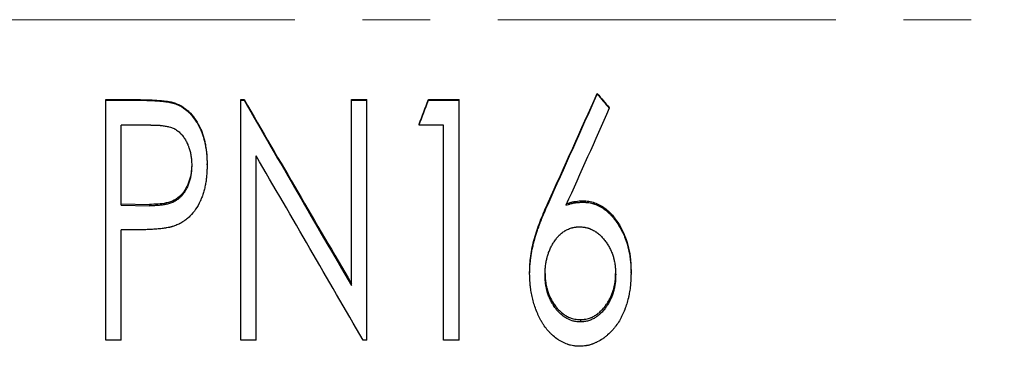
# Model space of a CAD drawing. Header units: millimetres. Extents: x 0 to 594, y 0 to 420.
# Tile 12 of 19: x 181 to 218, y 211 to 224. Entities that reach past the tile are written whole.
import ezdxf

# ---------------------------------------------------------------- set-up
doc = ezdxf.new("R2010")
doc.units = ezdxf.units.MM
doc.linetypes.add('CENTERX2', pattern=[20.32, 12.7, -2.54, 2.54, -2.54])

msp = doc.modelspace()

# ---------------------------------------------------------------- linework, layer by layer
at = {"color": 7, "linetype": 'CENTERX2', "lineweight": 18}
msp.add_line((333.9, 223.549), (29.9, 223.549), dxfattribs=at)
at = {"color": 7, "linetype": 'Continuous', "lineweight": 25}
for p, q in [((203.016, 220.76), (203.016, 220.78)), ((184.554, 220.527), (184.554, 220.55)), ((184.554, 220.55), (185.768, 220.55)), ((184.554, 220.527), (185.768, 220.527)), ((184.554, 211.524), (184.554, 220.527)), ((187.177, 220.391), (187.177, 220.415)), ((189.631, 220.55), (189.752, 220.55)), ((189.631, 220.527), (189.631, 220.55)), ((189.631, 211.524), (189.631, 220.527)), ((189.631, 220.527), (189.752, 220.527)), ((189.752, 220.527), (189.752, 220.55)), ((193.785, 220.55), (194.362, 220.55)), ((193.785, 220.527), (193.785, 220.55)), ((193.785, 213.57), (193.785, 220.527)), ((193.785, 220.527), (194.362, 220.527)), ((194.362, 220.527), (194.362, 220.55)), ((194.362, 211.524), (194.362, 220.527)), ((196.675, 220.527), (196.675, 220.55)), ((196.675, 220.55), (197.824, 220.55)), ((196.675, 220.527), (197.824, 220.527)), ((197.824, 220.527), (197.824, 220.55)), ((197.824, 211.524), (197.824, 220.527)), ((203.468, 220.224), (203.468, 220.249)), ((186.244, 219.598), (185.131, 219.598)), ((185.131, 216.586), (185.131, 219.598)), ((196.324, 219.598), (196.324, 219.628)), ((197.247, 219.598), (196.324, 219.598)), ((197.247, 211.524), (197.247, 219.598)), ((190.208, 211.524), (190.208, 218.439)), ((188.362, 218.1), (188.362, 218.141)), ((202.477, 216.702), (202.477, 216.753)), ((185.131, 216.638), (186.197, 216.618)), ((185.131, 216.586), (186.197, 216.566)), ((186.197, 216.618), (186.197, 216.566)), ((185.571, 215.662), (185.131, 215.662)), ((185.131, 211.524), (185.131, 215.662)), ((200.477, 214.019), (200.477, 214.091)), ((204.285, 214.036), (204.285, 214.107)), ((202.381, 212.296), (202.381, 212.211)), ((185.131, 211.524), (184.554, 211.524)), ((190.208, 211.524), (189.631, 211.524)), ((194.362, 211.524), (194.23, 211.524)), ((197.824, 211.524), (197.247, 211.524))]:
    msp.add_line(p, q, dxfattribs=at)
for points in [[(201.17, 216.685), (201.785, 218.047), (202.4, 219.413), (203.016, 220.78)], [(203.016, 220.78), (203.167, 220.603), (203.318, 220.426), (203.468, 220.249)], [(189.752, 220.55), (191.096, 218.238), (192.441, 215.933), (193.785, 213.645)], [(189.752, 220.527), (191.096, 218.199), (192.441, 215.875), (193.785, 213.57)], [(196.324, 219.628), (196.441, 219.935), (196.558, 220.242), (196.675, 220.55)], [(196.324, 219.598), (196.441, 219.908), (196.558, 220.218), (196.675, 220.527)], [(201.17, 216.633), (201.785, 218.005), (202.4, 219.381), (203.016, 220.76)], [(203.016, 220.76), (203.167, 220.581), (203.318, 220.403), (203.468, 220.224)], [(203.468, 220.224), (202.926, 219.011), (202.383, 217.798), (201.84, 216.59)], [(194.23, 211.524), (192.89, 213.811), (191.549, 216.12), (190.208, 218.439)]]:
    msp.add_open_spline(points, degree=3, dxfattribs=at)
for points, knots in [([(185.768, 220.55), (185.886, 220.549), (186.123, 220.548), (186.478, 220.53), (186.774, 220.506), (186.978, 220.471), (187.093, 220.443), (187.149, 220.424), (187.177, 220.415)], [0, 0, 0, 0, 0.2500185, 0.5000353, 0.7500092, 0.875006, 0.9374969, 1, 1, 1, 1]), ([(185.768, 220.527), (185.842, 220.527), (185.909, 220.527), (185.998, 220.526), (186.026, 220.525), (186.065, 220.524), (186.077, 220.524), (186.095, 220.524), (186.101, 220.523), (186.109, 220.523), (186.112, 220.523), (186.116, 220.523), (186.118, 220.523), (186.12, 220.523), (186.121, 220.523), (186.187, 220.521), (186.248, 220.518), (186.337, 220.514), (186.366, 220.513), (186.409, 220.51), (186.423, 220.509), (186.444, 220.508), (186.451, 220.508), (186.461, 220.507), (186.464, 220.507), (186.469, 220.506), (186.471, 220.506), (186.475, 220.506), (186.476, 220.506), (186.551, 220.501), (186.617, 220.495), (186.706, 220.487), (186.733, 220.484), (186.772, 220.479), (186.785, 220.478), (186.803, 220.475), (186.809, 220.474), (186.818, 220.473), (186.82, 220.473), (186.826, 220.472), (186.828, 220.472), (186.863, 220.467), (186.893, 220.462), (186.936, 220.454), (186.951, 220.451), (186.972, 220.447), (186.979, 220.446), (186.993, 220.443), (186.999, 220.442), (187.022, 220.437), (187.037, 220.433), (187.059, 220.428), (187.066, 220.426), (187.076, 220.423), (187.08, 220.422), (187.086, 220.421), (187.091, 220.419), (187.112, 220.413), (187.14, 220.404), (187.177, 220.391)], [0, 0, 0, 0, 0.125, 0.125, 0.1875, 0.1875, 0.21875, 0.21875, 0.234375, 0.234375, 0.242188, 0.242188, 0.246094, 0.246094, 0.25, 0.25, 0.375, 0.375, 0.4375, 0.4375, 0.46875, 0.46875, 0.484375, 0.484375, 0.492188, 0.492188, 0.496094, 0.496094, 0.5, 0.5, 0.625, 0.625, 0.6875, 0.6875, 0.71875, 0.71875, 0.734375, 0.734375, 0.742188, 0.742188, 0.75, 0.75, 0.8125, 0.8125, 0.84375, 0.84375, 0.859375, 0.859375, 0.875, 0.875, 0.90625, 0.90625, 0.921875, 0.921875, 0.929688, 0.929688, 0.9375, 0.9375, 1, 1, 1, 1]), ([(187.177, 220.415), (187.23, 220.393), (187.336, 220.351), (187.482, 220.261), (187.617, 220.158), (187.778, 220.001), (187.953, 219.775), (188.089, 219.525), (188.18, 219.313), (188.231, 219.15), (188.276, 218.986), (188.319, 218.763), (188.357, 218.481), (188.36, 218.254), (188.362, 218.141)], [0, 0, 0, 0, 0.062504, 0.124997, 0.1871497, 0.2499851, 0.371479, 0.4998616, 0.5623769, 0.6248957, 0.6874202, 0.749942, 0.8749533, 1, 1, 1, 1]), ([(187.177, 220.391), (187.212, 220.377), (187.242, 220.365), (187.281, 220.348), (187.293, 220.342), (187.31, 220.334), (187.315, 220.332), (187.322, 220.328), (187.325, 220.327), (187.329, 220.325), (187.331, 220.324), (187.358, 220.31), (187.382, 220.297), (187.418, 220.275), (187.431, 220.267), (187.455, 220.251), (187.469, 220.242), (187.527, 220.202), (187.572, 220.167), (187.636, 220.111), (187.657, 220.092), (187.688, 220.062), (187.698, 220.052), (187.718, 220.031), (187.729, 220.02), (187.812, 219.93), (187.88, 219.842), (187.973, 219.699), (188.003, 219.65), (188.045, 219.573), (188.059, 219.546), (188.086, 219.493), (188.098, 219.467), (188.124, 219.41), (188.136, 219.382), (188.153, 219.343), (188.158, 219.33), (188.168, 219.305), (188.173, 219.292), (188.186, 219.257), (188.194, 219.232), (188.212, 219.178), (188.221, 219.148), (188.248, 219.056), (188.262, 219.001), (188.285, 218.901), (188.296, 218.846), (188.318, 218.72), (188.327, 218.66), (188.337, 218.575), (188.341, 218.547), (188.345, 218.507), (188.346, 218.494), (188.347, 218.475), (188.348, 218.468), (188.349, 218.459), (188.349, 218.455), (188.349, 218.449), (188.35, 218.445), (188.355, 218.366), (188.359, 218.252), (188.362, 218.1)], [0, 0, 0, 0, 0.03125, 0.03125, 0.046875, 0.046875, 0.054688, 0.054688, 0.058594, 0.058594, 0.0625, 0.0625, 0.09375, 0.09375, 0.109375, 0.109375, 0.125, 0.125, 0.1875, 0.1875, 0.21875, 0.21875, 0.234375, 0.234375, 0.25, 0.25, 0.375, 0.375, 0.4375, 0.4375, 0.46875, 0.46875, 0.5, 0.5, 0.53125, 0.53125, 0.546875, 0.546875, 0.5625, 0.5625, 0.59375, 0.59375, 0.625, 0.625, 0.6875, 0.6875, 0.75, 0.75, 0.8125, 0.8125, 0.84375, 0.84375, 0.859375, 0.859375, 0.867188, 0.867188, 0.871094, 0.871094, 0.875, 0.875, 1, 1, 1, 1]), ([(186.244, 219.598), (186.382, 219.597), (186.485, 219.594), (186.555, 219.588), (186.557, 219.588), (186.56, 219.588), (186.562, 219.588), (186.567, 219.587), (186.57, 219.587), (186.58, 219.586), (186.587, 219.586), (186.607, 219.584), (186.62, 219.583), (186.659, 219.578), (186.685, 219.575), (186.761, 219.564), (186.812, 219.556), (186.867, 219.544), (186.875, 219.543), (186.889, 219.539), (186.896, 219.538), (186.916, 219.533), (186.93, 219.529), (186.969, 219.519), (186.995, 219.511), (187.068, 219.486), (187.113, 219.467), (187.164, 219.44), (187.175, 219.433), (187.197, 219.42), (187.208, 219.413), (187.239, 219.393), (187.26, 219.378), (187.321, 219.33), (187.359, 219.293), (187.4, 219.248), (187.404, 219.244), (187.411, 219.235), (187.415, 219.231), (187.427, 219.217), (187.434, 219.208), (187.457, 219.18), (187.471, 219.16), (187.514, 219.1), (187.54, 219.056), (187.591, 218.964), (187.614, 218.915), (187.642, 218.85), (187.647, 218.837), (187.658, 218.81), (187.663, 218.796), (187.676, 218.762), (187.684, 218.739), (187.707, 218.668), (187.721, 218.618), (187.745, 218.514), (187.755, 218.458), (187.767, 218.38), (187.77, 218.354), (187.774, 218.316), (187.775, 218.303), (187.777, 218.284), (187.777, 218.277), (187.778, 218.268), (187.778, 218.263), (187.781, 218.22), (187.783, 218.166), (187.785, 218.096)], [0, 0, 0, 0, 0.125, 0.125, 0.126953, 0.126953, 0.128906, 0.128906, 0.132812, 0.132812, 0.140625, 0.140625, 0.15625, 0.15625, 0.1875, 0.1875, 0.25, 0.25, 0.257812, 0.257812, 0.265625, 0.265625, 0.28125, 0.28125, 0.3125, 0.3125, 0.375, 0.375, 0.390625, 0.390625, 0.40625, 0.40625, 0.4375, 0.4375, 0.5, 0.5, 0.507812, 0.507812, 0.515625, 0.515625, 0.53125, 0.53125, 0.5625, 0.5625, 0.625, 0.625, 0.6875, 0.6875, 0.703125, 0.703125, 0.71875, 0.71875, 0.75, 0.75, 0.8125, 0.8125, 0.875, 0.875, 0.90625, 0.90625, 0.921875, 0.921875, 0.929688, 0.929688, 0.9375, 0.9375, 1, 1, 1, 1]), ([(187.785, 218.137), (187.784, 218.084), (187.781, 217.979), (187.759, 217.768), (187.701, 217.51), (187.576, 217.217), (187.394, 216.955), (187.138, 216.757), (186.83, 216.664), (186.515, 216.625), (186.303, 216.621), (186.197, 216.618)], [0, 0, 0, 0, 0.062607, 0.125197, 0.250289, 0.375317, 0.500206, 0.624836, 0.749659, 0.874797, 1, 1, 1, 1]), ([(187.785, 218.096), (187.783, 218.025), (187.781, 217.972), (187.779, 217.936), (187.779, 217.933), (187.779, 217.93), (187.778, 217.928), (187.778, 217.923), (187.778, 217.92), (187.777, 217.91), (187.777, 217.903), (187.775, 217.883), (187.774, 217.87), (187.77, 217.83), (187.766, 217.804), (187.761, 217.765), (187.759, 217.751), (187.754, 217.724), (187.752, 217.71), (187.744, 217.67), (187.739, 217.644), (187.721, 217.566), (187.707, 217.516), (187.688, 217.455), (187.684, 217.442), (187.675, 217.417), (187.671, 217.404), (187.657, 217.367), (187.647, 217.342), (187.615, 217.269), (187.592, 217.221), (187.56, 217.163), (187.553, 217.15), (187.539, 217.126), (187.531, 217.114), (187.51, 217.079), (187.495, 217.057), (187.448, 216.992), (187.416, 216.953), (187.377, 216.912), (187.372, 216.906), (187.362, 216.896), (187.358, 216.891), (187.343, 216.877), (187.333, 216.868), (187.303, 216.841), (187.283, 216.824), (187.22, 216.776), (187.176, 216.748), (187.118, 216.718), (187.108, 216.713), (187.086, 216.702), (187.075, 216.697), (187.04, 216.683), (187.016, 216.674), (186.941, 216.648), (186.887, 216.633), (186.826, 216.621), (186.823, 216.62), (186.817, 216.619), (186.814, 216.618), (186.805, 216.617), (186.799, 216.615), (186.78, 216.612), (186.768, 216.61), (186.73, 216.603), (186.704, 216.599), (186.626, 216.588), (186.571, 216.583), (186.513, 216.578), (186.512, 216.578), (186.51, 216.578), (186.509, 216.578), (186.506, 216.578), (186.503, 216.578), (186.496, 216.577), (186.491, 216.577), (186.476, 216.576), (186.466, 216.575), (186.433, 216.573), (186.408, 216.572), (186.329, 216.569), (186.267, 216.568), (186.197, 216.566)], [0, 0, 0, 0, 0.0625, 0.0625, 0.064453, 0.064453, 0.066406, 0.066406, 0.070312, 0.070312, 0.078125, 0.078125, 0.09375, 0.09375, 0.125, 0.125, 0.140625, 0.140625, 0.15625, 0.15625, 0.1875, 0.1875, 0.25, 0.25, 0.265625, 0.265625, 0.28125, 0.28125, 0.3125, 0.3125, 0.375, 0.375, 0.390625, 0.390625, 0.40625, 0.40625, 0.4375, 0.4375, 0.5, 0.5, 0.507812, 0.507812, 0.515625, 0.515625, 0.53125, 0.53125, 0.5625, 0.5625, 0.625, 0.625, 0.640625, 0.640625, 0.65625, 0.65625, 0.6875, 0.6875, 0.75, 0.75, 0.753906, 0.753906, 0.757812, 0.757812, 0.765625, 0.765625, 0.78125, 0.78125, 0.8125, 0.8125, 0.875, 0.875, 0.876953, 0.876953, 0.878906, 0.878906, 0.882812, 0.882812, 0.890625, 0.890625, 0.90625, 0.90625, 0.9375, 0.9375, 1, 1, 1, 1]), ([(188.362, 218.1), (188.361, 218.023), (188.359, 217.96), (188.357, 217.9), (188.357, 217.889), (188.356, 217.876), (188.356, 217.873), (188.356, 217.868), (188.356, 217.865), (188.356, 217.854), (188.355, 217.846), (188.354, 217.825), (188.353, 217.81), (188.351, 217.781), (188.351, 217.768), (188.345, 217.692), (188.339, 217.634), (188.329, 217.547), (188.325, 217.519), (188.317, 217.463), (188.313, 217.436), (188.298, 217.351), (188.286, 217.295), (188.267, 217.21), (188.26, 217.182), (188.245, 217.126), (188.237, 217.098), (188.211, 217.013), (188.193, 216.957), (188.163, 216.876), (188.152, 216.849), (188.136, 216.81), (188.13, 216.797), (188.122, 216.777), (188.119, 216.771), (188.113, 216.758), (188.11, 216.752), (188.004, 216.521), (187.875, 216.331), (187.679, 216.136), (187.637, 216.099), (187.569, 216.045), (187.546, 216.028), (187.51, 216.002), (187.497, 215.994), (187.472, 215.977), (187.459, 215.969), (187.422, 215.945), (187.397, 215.931), (187.36, 215.91), (187.347, 215.903), (187.328, 215.893), (187.321, 215.89), (187.312, 215.885), (187.308, 215.884), (187.304, 215.881), (187.302, 215.88), (187.299, 215.879), (187.297, 215.878), (187.26, 215.86), (187.207, 215.838), (187.136, 215.81)], [0, 0, 0, 0, 0.0625, 0.0625, 0.078125, 0.078125, 0.082031, 0.082031, 0.085938, 0.085938, 0.09375, 0.09375, 0.109375, 0.109375, 0.125, 0.125, 0.1875, 0.1875, 0.21875, 0.21875, 0.25, 0.25, 0.3125, 0.3125, 0.34375, 0.34375, 0.375, 0.375, 0.4375, 0.4375, 0.46875, 0.46875, 0.484375, 0.484375, 0.492188, 0.492188, 0.5, 0.5, 0.75, 0.75, 0.8125, 0.8125, 0.84375, 0.84375, 0.859375, 0.859375, 0.875, 0.875, 0.90625, 0.90625, 0.921875, 0.921875, 0.929688, 0.929688, 0.933594, 0.933594, 0.935547, 0.935547, 0.9375, 0.9375, 1, 1, 1, 1]), ([(201.867, 216.65), (201.902, 216.661), (201.976, 216.684), (202.093, 216.713), (202.215, 216.735), (202.344, 216.749), (202.43, 216.752), (202.477, 216.753)], [0, 0, 0, 0, 0.177678, 0.374906, 0.58066, 0.775921, 1, 1, 1, 1]), ([(202.477, 216.753), (202.514, 216.752), (202.588, 216.749), (202.735, 216.733), (202.988, 216.67), (203.318, 216.49), (203.635, 216.176), (203.842, 215.869), (203.981, 215.609), (204.096, 215.337), (204.202, 214.984), (204.261, 214.62), (204.28, 214.327), (204.283, 214.18), (204.285, 214.107)], [0, 0, 0, 0, 0.03129, 0.062571, 0.125077, 0.249715, 0.374569, 0.499574, 0.562141, 0.624705, 0.749764, 0.874846, 0.93742, 1, 1, 1, 1]), ([(200.477, 214.091), (200.478, 214.147), (200.48, 214.259), (200.493, 214.484), (200.542, 214.875), (200.666, 215.426), (200.858, 215.958), (201.03, 216.376), (201.123, 216.582), (201.17, 216.685)], [0, 0, 0, 0, 0.062518, 0.125031, 0.250043, 0.499946, 0.749933, 0.874964, 1, 1, 1, 1]), ([(200.477, 214.019), (200.478, 214.057), (200.479, 214.09), (200.48, 214.133), (200.48, 214.146), (200.481, 214.163), (200.481, 214.169), (200.481, 214.177), (200.481, 214.18), (200.481, 214.183), (200.481, 214.185), (200.481, 214.187), (200.481, 214.187), (200.482, 214.22), (200.484, 214.249), (200.487, 214.305), (200.489, 214.333), (200.495, 214.411), (200.501, 214.464), (200.511, 214.549), (200.514, 214.578), (200.52, 214.622), (200.523, 214.636), (200.526, 214.659), (200.527, 214.666), (200.529, 214.682), (200.531, 214.69), (200.548, 214.804), (200.569, 214.914), (200.606, 215.08), (200.619, 215.135), (200.641, 215.22), (200.648, 215.248), (200.659, 215.29), (200.663, 215.304), (200.669, 215.326), (200.671, 215.333), (200.674, 215.343), (200.675, 215.347), (200.677, 215.354), (200.679, 215.358), (200.706, 215.452), (200.737, 215.551), (200.793, 215.712), (200.813, 215.768), (200.845, 215.855), (200.856, 215.884), (200.873, 215.929), (200.879, 215.944), (200.887, 215.967), (200.89, 215.975), (200.895, 215.986), (200.896, 215.99), (200.899, 215.998), (200.901, 216.002), (200.923, 216.058), (200.944, 216.111), (200.976, 216.19), (200.987, 216.216), (201.004, 216.256), (201.009, 216.269), (201.018, 216.288), (201.02, 216.295), (201.025, 216.305), (201.026, 216.308), (201.028, 216.313), (201.029, 216.315), (201.03, 216.318), (201.031, 216.32), (201.062, 216.391), (201.108, 216.495), (201.17, 216.633)], [0, 0, 0, 0, 0.03125, 0.03125, 0.046875, 0.046875, 0.054688, 0.054688, 0.058594, 0.058594, 0.060547, 0.060547, 0.0625, 0.0625, 0.09375, 0.09375, 0.125, 0.125, 0.1875, 0.1875, 0.21875, 0.21875, 0.234375, 0.234375, 0.242188, 0.242188, 0.25, 0.25, 0.375, 0.375, 0.4375, 0.4375, 0.46875, 0.46875, 0.484375, 0.484375, 0.492188, 0.492188, 0.496094, 0.496094, 0.5, 0.5, 0.625, 0.625, 0.6875, 0.6875, 0.71875, 0.71875, 0.734375, 0.734375, 0.742188, 0.742188, 0.746094, 0.746094, 0.75, 0.75, 0.8125, 0.8125, 0.84375, 0.84375, 0.859375, 0.859375, 0.867188, 0.867188, 0.871094, 0.871094, 0.873047, 0.873047, 0.875, 0.875, 1, 1, 1, 1]), ([(201.84, 216.59), (201.875, 216.601), (201.905, 216.61), (201.944, 216.621), (201.956, 216.625), (201.972, 216.63), (201.977, 216.631), (201.984, 216.633), (201.987, 216.634), (201.99, 216.635), (201.991, 216.635), (201.994, 216.636), (201.994, 216.636), (202.023, 216.644), (202.05, 216.65), (202.102, 216.662), (202.128, 216.668), (202.18, 216.677), (202.207, 216.682), (202.247, 216.687), (202.261, 216.689), (202.281, 216.691), (202.288, 216.691), (202.298, 216.692), (202.301, 216.693), (202.306, 216.693), (202.308, 216.693), (202.311, 216.694), (202.314, 216.694), (202.35, 216.697), (202.404, 216.7), (202.477, 216.702)], [0, 0, 0, 0, 0.125, 0.125, 0.1875, 0.1875, 0.21875, 0.21875, 0.234375, 0.234375, 0.242188, 0.242188, 0.25, 0.25, 0.375, 0.375, 0.5, 0.5, 0.625, 0.625, 0.6875, 0.6875, 0.71875, 0.71875, 0.734375, 0.734375, 0.742188, 0.742188, 0.75, 0.75, 1, 1, 1, 1]), ([(202.477, 216.702), (202.501, 216.701), (202.523, 216.7), (202.551, 216.699), (202.559, 216.698), (202.571, 216.697), (202.574, 216.697), (202.58, 216.697), (202.581, 216.697), (202.585, 216.697), (202.585, 216.696), (202.608, 216.695), (202.627, 216.693), (202.664, 216.689), (202.681, 216.687), (202.734, 216.679), (202.77, 216.671), (202.824, 216.658), (202.842, 216.653), (202.869, 216.645), (202.878, 216.642), (202.896, 216.637), (202.906, 216.633), (202.981, 216.608), (203.048, 216.579), (203.145, 216.526), (203.178, 216.507), (203.225, 216.477), (203.241, 216.466), (203.265, 216.449), (203.273, 216.444), (203.289, 216.432), (203.297, 216.426), (203.36, 216.379), (203.415, 216.332), (203.495, 216.255), (203.521, 216.228), (203.56, 216.186), (203.572, 216.171), (203.592, 216.149), (203.598, 216.142), (203.611, 216.127), (203.618, 216.118), (203.668, 216.057), (203.712, 215.999), (203.795, 215.876), (203.835, 215.813), (203.894, 215.71), (203.912, 215.677), (203.947, 215.611), (203.963, 215.58), (203.993, 215.515), (204.008, 215.482), (204.03, 215.431), (204.037, 215.414), (204.051, 215.379), (204.058, 215.36), (204.117, 215.205), (204.159, 215.064), (204.209, 214.844), (204.223, 214.771), (204.241, 214.661), (204.246, 214.625), (204.253, 214.57), (204.255, 214.552), (204.26, 214.515), (204.262, 214.496), (204.267, 214.444), (204.27, 214.408), (204.274, 214.353), (204.275, 214.334), (204.276, 214.305), (204.277, 214.296), (204.278, 214.282), (204.278, 214.277), (204.278, 214.27), (204.278, 214.267), (204.278, 214.262), (204.279, 214.259), (204.281, 214.208), (204.283, 214.134), (204.285, 214.036)], [0, 0, 0, 0, 0.015625, 0.015625, 0.023438, 0.023438, 0.027344, 0.027344, 0.029297, 0.029297, 0.03125, 0.03125, 0.046875, 0.046875, 0.0625, 0.0625, 0.09375, 0.09375, 0.109375, 0.109375, 0.117188, 0.117188, 0.125, 0.125, 0.1875, 0.1875, 0.21875, 0.21875, 0.234375, 0.234375, 0.242188, 0.242188, 0.25, 0.25, 0.3125, 0.3125, 0.34375, 0.34375, 0.359375, 0.359375, 0.367188, 0.367188, 0.375, 0.375, 0.4375, 0.4375, 0.5, 0.5, 0.53125, 0.53125, 0.5625, 0.5625, 0.59375, 0.59375, 0.609375, 0.609375, 0.625, 0.625, 0.75, 0.75, 0.8125, 0.8125, 0.84375, 0.84375, 0.859375, 0.859375, 0.875, 0.875, 0.90625, 0.90625, 0.921875, 0.921875, 0.929688, 0.929688, 0.933594, 0.933594, 0.935547, 0.935547, 0.9375, 0.9375, 1, 1, 1, 1]), ([(187.136, 215.81), (187.115, 215.803), (187.097, 215.798), (187.073, 215.791), (187.066, 215.788), (187.056, 215.786), (187.053, 215.785), (187.049, 215.783), (187.047, 215.783), (187.044, 215.782), (187.044, 215.782), (187.026, 215.777), (187.011, 215.773), (186.987, 215.767), (186.979, 215.765), (186.963, 215.761), (186.953, 215.759), (186.917, 215.751), (186.886, 215.745), (186.837, 215.737), (186.821, 215.734), (186.795, 215.73), (186.787, 215.729), (186.774, 215.727), (186.769, 215.727), (186.763, 215.726), (186.761, 215.725), (186.756, 215.725), (186.753, 215.724), (186.7, 215.717), (186.641, 215.71), (186.543, 215.7), (186.509, 215.697), (186.454, 215.693), (186.436, 215.691), (186.408, 215.689), (186.398, 215.689), (186.384, 215.687), (186.379, 215.687), (186.369, 215.686), (186.363, 215.686), (186.292, 215.681), (186.226, 215.677), (186.127, 215.672), (186.095, 215.671), (186.046, 215.669), (186.03, 215.668), (186.006, 215.668), (185.998, 215.667), (185.986, 215.667), (185.981, 215.667), (185.973, 215.667), (185.968, 215.666), (185.873, 215.664), (185.742, 215.662), (185.571, 215.662)], [0, 0, 0, 0, 0.03125, 0.03125, 0.046875, 0.046875, 0.054688, 0.054688, 0.058594, 0.058594, 0.0625, 0.0625, 0.09375, 0.09375, 0.109375, 0.109375, 0.125, 0.125, 0.1875, 0.1875, 0.21875, 0.21875, 0.234375, 0.234375, 0.242188, 0.242188, 0.246094, 0.246094, 0.25, 0.25, 0.375, 0.375, 0.4375, 0.4375, 0.46875, 0.46875, 0.484375, 0.484375, 0.492188, 0.492188, 0.5, 0.5, 0.625, 0.625, 0.6875, 0.6875, 0.71875, 0.71875, 0.734375, 0.734375, 0.742188, 0.742188, 0.75, 0.75, 1, 1, 1, 1]), ([(201.054, 213.987), (201.055, 214.055), (201.056, 214.106), (201.058, 214.142), (201.058, 214.146), (201.059, 214.152), (201.059, 214.155), (201.059, 214.165), (201.06, 214.171), (201.061, 214.189), (201.062, 214.202), (201.065, 214.24), (201.068, 214.266), (201.077, 214.345), (201.085, 214.398), (201.103, 214.498), (201.113, 214.547), (201.126, 214.6), (201.128, 214.607), (201.131, 214.62), (201.133, 214.627), (201.138, 214.647), (201.141, 214.659), (201.152, 214.698), (201.16, 214.722), (201.175, 214.77), (201.183, 214.793), (201.199, 214.839), (201.208, 214.86), (201.227, 214.905), (201.237, 214.929), (201.259, 214.977), (201.271, 215.002), (201.307, 215.074), (201.331, 215.118), (201.381, 215.199), (201.41, 215.241), (201.475, 215.33), (201.507, 215.37), (201.546, 215.414), (201.555, 215.424), (201.573, 215.442), (201.582, 215.451), (201.609, 215.478), (201.627, 215.495), (201.685, 215.546), (201.726, 215.577), (201.78, 215.614), (201.789, 215.62), (201.81, 215.633), (201.821, 215.639), (201.854, 215.658), (201.876, 215.669), (201.945, 215.702), (201.994, 215.72), (202.059, 215.739), (202.07, 215.742), (202.094, 215.748), (202.107, 215.751), (202.144, 215.759), (202.17, 215.763), (202.199, 215.767), (202.2, 215.767), (202.205, 215.768), (202.207, 215.768), (202.214, 215.769), (202.219, 215.769), (202.235, 215.771), (202.247, 215.772), (202.285, 215.774), (202.315, 215.776), (202.349, 215.777)], [0, 0, 0, 0, 0.0625, 0.0625, 0.066406, 0.066406, 0.070312, 0.070312, 0.078125, 0.078125, 0.09375, 0.09375, 0.125, 0.125, 0.1875, 0.1875, 0.25, 0.25, 0.257812, 0.257812, 0.265625, 0.265625, 0.28125, 0.28125, 0.3125, 0.3125, 0.34375, 0.34375, 0.375, 0.375, 0.40625, 0.40625, 0.4375, 0.4375, 0.5, 0.5, 0.5625, 0.5625, 0.625, 0.625, 0.640625, 0.640625, 0.65625, 0.65625, 0.6875, 0.6875, 0.75, 0.75, 0.765625, 0.765625, 0.78125, 0.78125, 0.8125, 0.8125, 0.875, 0.875, 0.890625, 0.890625, 0.90625, 0.90625, 0.9375, 0.9375, 0.941406, 0.941406, 0.945312, 0.945312, 0.953125, 0.953125, 0.96875, 0.96875, 1, 1, 1, 1]), ([(202.349, 215.777), (202.418, 215.774), (202.47, 215.771), (202.506, 215.766), (202.511, 215.766), (202.517, 215.765), (202.52, 215.764), (202.53, 215.763), (202.537, 215.762), (202.556, 215.759), (202.569, 215.756), (202.607, 215.748), (202.632, 215.742), (202.669, 215.731), (202.682, 215.727), (202.708, 215.718), (202.72, 215.714), (202.757, 215.7), (202.782, 215.69), (202.852, 215.658), (202.897, 215.634), (202.95, 215.599), (202.961, 215.592), (202.983, 215.577), (202.994, 215.569), (203.025, 215.546), (203.046, 215.53), (203.086, 215.497), (203.105, 215.48), (203.142, 215.445), (203.159, 215.428), (203.194, 215.391), (203.212, 215.372), (203.247, 215.332), (203.265, 215.311), (203.315, 215.249), (203.345, 215.208), (203.402, 215.124), (203.428, 215.082), (203.479, 214.991), (203.503, 214.944), (203.531, 214.882), (203.536, 214.871), (203.546, 214.848), (203.551, 214.836), (203.566, 214.8), (203.575, 214.776), (203.601, 214.703), (203.617, 214.653), (203.632, 214.596), (203.634, 214.591), (203.637, 214.579), (203.638, 214.574), (203.642, 214.556), (203.645, 214.545), (203.653, 214.509), (203.659, 214.484), (203.673, 214.408), (203.682, 214.354), (203.693, 214.269), (203.696, 214.243), (203.701, 214.191), (203.703, 214.166), (203.705, 214.139), (203.705, 214.138), (203.705, 214.133), (203.705, 214.131), (203.705, 214.124), (203.705, 214.119), (203.706, 214.102), (203.706, 214.091), (203.707, 214.052), (203.708, 214.022), (203.708, 213.987)], [0, 0, 0, 0, 0.0625, 0.0625, 0.066406, 0.066406, 0.070312, 0.070312, 0.078125, 0.078125, 0.09375, 0.09375, 0.125, 0.125, 0.140625, 0.140625, 0.15625, 0.15625, 0.1875, 0.1875, 0.25, 0.25, 0.265625, 0.265625, 0.28125, 0.28125, 0.3125, 0.3125, 0.34375, 0.34375, 0.375, 0.375, 0.40625, 0.40625, 0.4375, 0.4375, 0.5, 0.5, 0.5625, 0.5625, 0.625, 0.625, 0.640625, 0.640625, 0.65625, 0.65625, 0.6875, 0.6875, 0.75, 0.75, 0.757812, 0.757812, 0.765625, 0.765625, 0.78125, 0.78125, 0.8125, 0.8125, 0.875, 0.875, 0.90625, 0.90625, 0.9375, 0.9375, 0.941406, 0.941406, 0.945312, 0.945312, 0.953125, 0.953125, 0.96875, 0.96875, 1, 1, 1, 1]), ([(202.352, 211.295), (202.301, 211.298), (202.257, 211.301), (202.2, 211.305), (202.182, 211.307), (202.159, 211.309), (202.151, 211.31), (202.14, 211.311), (202.137, 211.312), (202.132, 211.313), (202.13, 211.313), (202.127, 211.313), (202.126, 211.313), (202.087, 211.319), (202.051, 211.326), (201.995, 211.34), (201.976, 211.345), (201.948, 211.353), (201.939, 211.356), (201.92, 211.362), (201.91, 211.366), (201.833, 211.392), (201.764, 211.422), (201.663, 211.475), (201.63, 211.494), (201.58, 211.524), (201.563, 211.535), (201.538, 211.551), (201.53, 211.557), (201.514, 211.568), (201.505, 211.574), (201.436, 211.623), (201.378, 211.67), (201.293, 211.748), (201.266, 211.775), (201.212, 211.831), (201.188, 211.858), (201.116, 211.941), (201.07, 212.001), (201.004, 212.095), (200.983, 212.127), (200.952, 212.177), (200.942, 212.194), (200.927, 212.219), (200.921, 212.228), (200.911, 212.245), (200.906, 212.255), (200.867, 212.324), (200.833, 212.39), (200.786, 212.493), (200.77, 212.529), (200.748, 212.583), (200.74, 212.602), (200.729, 212.629), (200.726, 212.639), (200.719, 212.658), (200.715, 212.668), (200.659, 212.818), (200.615, 212.964), (200.562, 213.188), (200.546, 213.262), (200.527, 213.375), (200.521, 213.412), (200.514, 213.469), (200.511, 213.488), (200.508, 213.516), (200.507, 213.525), (200.504, 213.544), (200.503, 213.554), (200.499, 213.598), (200.495, 213.635), (200.491, 213.692), (200.49, 213.711), (200.488, 213.741), (200.487, 213.751), (200.487, 213.766), (200.486, 213.771), (200.486, 213.778), (200.486, 213.781), (200.486, 213.786), (200.485, 213.789), (200.483, 213.842), (200.48, 213.918), (200.477, 214.019)], [0, 0, 0, 0, 0.03125, 0.03125, 0.046875, 0.046875, 0.054688, 0.054688, 0.058594, 0.058594, 0.060547, 0.060547, 0.0625, 0.0625, 0.09375, 0.09375, 0.109375, 0.109375, 0.117188, 0.117188, 0.125, 0.125, 0.1875, 0.1875, 0.21875, 0.21875, 0.234375, 0.234375, 0.242188, 0.242188, 0.25, 0.25, 0.3125, 0.3125, 0.34375, 0.34375, 0.375, 0.375, 0.4375, 0.4375, 0.46875, 0.46875, 0.484375, 0.484375, 0.492188, 0.492188, 0.5, 0.5, 0.5625, 0.5625, 0.59375, 0.59375, 0.609375, 0.609375, 0.617188, 0.617188, 0.625, 0.625, 0.75, 0.75, 0.8125, 0.8125, 0.84375, 0.84375, 0.859375, 0.859375, 0.867188, 0.867188, 0.875, 0.875, 0.90625, 0.90625, 0.921875, 0.921875, 0.929688, 0.929688, 0.933594, 0.933594, 0.935547, 0.935547, 0.9375, 0.9375, 1, 1, 1, 1]), ([(202.381, 212.211), (202.313, 212.214), (202.262, 212.218), (202.226, 212.222), (202.221, 212.223), (202.215, 212.224), (202.212, 212.224), (202.202, 212.226), (202.195, 212.227), (202.176, 212.23), (202.164, 212.232), (202.126, 212.24), (202.102, 212.247), (201.982, 212.283), (201.888, 212.327), (201.795, 212.388), (201.79, 212.391), (201.78, 212.397), (201.775, 212.401), (201.76, 212.411), (201.75, 212.419), (201.72, 212.441), (201.7, 212.458), (201.638, 212.51), (201.6, 212.546), (201.53, 212.619), (201.499, 212.656), (201.437, 212.735), (201.407, 212.777), (201.37, 212.834), (201.364, 212.844), (201.351, 212.865), (201.344, 212.876), (201.324, 212.908), (201.312, 212.93), (201.275, 212.997), (201.252, 213.044), (201.228, 213.097), (201.226, 213.102), (201.221, 213.113), (201.219, 213.118), (201.212, 213.134), (201.208, 213.145), (201.194, 213.179), (201.186, 213.202), (201.16, 213.275), (201.144, 213.326), (201.128, 213.387), (201.126, 213.392), (201.123, 213.404), (201.122, 213.41), (201.117, 213.427), (201.114, 213.439), (201.106, 213.476), (201.101, 213.5), (201.086, 213.576), (201.078, 213.627), (201.068, 213.708), (201.065, 213.733), (201.061, 213.784), (201.059, 213.809), (201.058, 213.837), (201.058, 213.838), (201.058, 213.843), (201.058, 213.845), (201.057, 213.852), (201.057, 213.857), (201.057, 213.873), (201.056, 213.885), (201.055, 213.923), (201.055, 213.953), (201.054, 213.987)], [0, 0, 0, 0, 0.0625, 0.0625, 0.066406, 0.066406, 0.070312, 0.070312, 0.078125, 0.078125, 0.09375, 0.09375, 0.125, 0.125, 0.25, 0.25, 0.257812, 0.257812, 0.265625, 0.265625, 0.28125, 0.28125, 0.3125, 0.3125, 0.375, 0.375, 0.4375, 0.4375, 0.5, 0.5, 0.515625, 0.515625, 0.53125, 0.53125, 0.5625, 0.5625, 0.625, 0.625, 0.632812, 0.632812, 0.640625, 0.640625, 0.65625, 0.65625, 0.6875, 0.6875, 0.75, 0.75, 0.757812, 0.757812, 0.765625, 0.765625, 0.78125, 0.78125, 0.8125, 0.8125, 0.875, 0.875, 0.90625, 0.90625, 0.9375, 0.9375, 0.941406, 0.941406, 0.945312, 0.945312, 0.953125, 0.953125, 0.96875, 0.96875, 1, 1, 1, 1]), ([(201.055, 214.023), (201.056, 213.992), (201.057, 213.923), (201.064, 213.812), (201.079, 213.692), (201.1, 213.572), (201.143, 213.396), (201.223, 213.166), (201.347, 212.942), (201.465, 212.777), (201.565, 212.66), (201.676, 212.557), (201.799, 212.464), (201.933, 212.39), (202.061, 212.34), (202.173, 212.313), (202.275, 212.3), (202.343, 212.297), (202.381, 212.296)], [0, 0, 0, 0, 0.039529, 0.086431, 0.138781, 0.190057, 0.239137, 0.365905, 0.492674, 0.557864, 0.619112, 0.683856, 0.746349, 0.810449, 0.873154, 0.915123, 0.95312, 1, 1, 1, 1]), ([(204.285, 214.036), (204.284, 213.984), (204.282, 213.939), (204.28, 213.881), (204.28, 213.863), (204.279, 213.839), (204.279, 213.831), (204.278, 213.821), (204.278, 213.817), (204.278, 213.812), (204.278, 213.81), (204.277, 213.807), (204.277, 213.806), (204.275, 213.762), (204.273, 213.721), (204.269, 213.663), (204.268, 213.645), (204.265, 213.617), (204.265, 213.608), (204.263, 213.59), (204.262, 213.582), (204.253, 213.495), (204.243, 213.418), (204.224, 213.303), (204.217, 213.265), (204.205, 213.209), (204.201, 213.19), (204.193, 213.153), (204.189, 213.135), (204.165, 213.037), (204.144, 212.96), (204.11, 212.85), (204.098, 212.813), (204.08, 212.76), (204.073, 212.742), (204.064, 212.716), (204.06, 212.707), (204.054, 212.69), (204.051, 212.682), (204.019, 212.599), (203.988, 212.528), (203.938, 212.424), (203.92, 212.39), (203.893, 212.339), (203.884, 212.322), (203.865, 212.289), (203.856, 212.273), (203.805, 212.188), (203.762, 212.123), (203.694, 212.03), (203.67, 212), (203.634, 211.955), (203.621, 211.941), (203.597, 211.912), (203.585, 211.899), (203.518, 211.825), (203.462, 211.77), (203.375, 211.694), (203.345, 211.669), (203.3, 211.634), (203.285, 211.623), (203.262, 211.606), (203.254, 211.6), (203.239, 211.589), (203.232, 211.584), (203.156, 211.532), (203.087, 211.491), (202.984, 211.439), (202.95, 211.423), (202.898, 211.401), (202.88, 211.394), (202.854, 211.384), (202.845, 211.381), (202.828, 211.375), (202.82, 211.372), (202.773, 211.356), (202.735, 211.345), (202.678, 211.332), (202.66, 211.328), (202.631, 211.322), (202.622, 211.321), (202.608, 211.318), (202.603, 211.317), (202.596, 211.316), (202.594, 211.316), (202.589, 211.315), (202.586, 211.315), (202.533, 211.307), (202.456, 211.301), (202.352, 211.295)], [0, 0, 0, 0, 0.03125, 0.03125, 0.046875, 0.046875, 0.054688, 0.054688, 0.058594, 0.058594, 0.060547, 0.060547, 0.0625, 0.0625, 0.09375, 0.09375, 0.109375, 0.109375, 0.117188, 0.117188, 0.125, 0.125, 0.1875, 0.1875, 0.21875, 0.21875, 0.234375, 0.234375, 0.25, 0.25, 0.3125, 0.3125, 0.34375, 0.34375, 0.359375, 0.359375, 0.367188, 0.367188, 0.375, 0.375, 0.4375, 0.4375, 0.46875, 0.46875, 0.484375, 0.484375, 0.5, 0.5, 0.5625, 0.5625, 0.59375, 0.59375, 0.609375, 0.609375, 0.625, 0.625, 0.6875, 0.6875, 0.71875, 0.71875, 0.734375, 0.734375, 0.742188, 0.742188, 0.75, 0.75, 0.8125, 0.8125, 0.84375, 0.84375, 0.859375, 0.859375, 0.867188, 0.867188, 0.875, 0.875, 0.90625, 0.90625, 0.921875, 0.921875, 0.929688, 0.929688, 0.933594, 0.933594, 0.935547, 0.935547, 0.9375, 0.9375, 1, 1, 1, 1]), ([(202.381, 212.296), (202.419, 212.297), (202.488, 212.3), (202.589, 212.313), (202.702, 212.34), (202.829, 212.39), (202.963, 212.463), (203.085, 212.555), (203.196, 212.661), (203.296, 212.778), (203.397, 212.916), (203.49, 213.075), (203.574, 213.261), (203.627, 213.427), (203.662, 213.572), (203.684, 213.692), (203.699, 213.812), (203.706, 213.923), (203.707, 213.992), (203.707, 214.024)], [0, 0, 0, 0, 0.046876, 0.084848, 0.126782, 0.189431, 0.253521, 0.315293, 0.379252, 0.44379, 0.50707, 0.592085, 0.673906, 0.760603, 0.809653, 0.860905, 0.913231, 0.960111, 1, 1, 1, 1]), ([(203.708, 213.987), (203.707, 213.919), (203.706, 213.868), (203.704, 213.832), (203.704, 213.828), (203.704, 213.821), (203.703, 213.818), (203.703, 213.809), (203.703, 213.803), (203.701, 213.784), (203.7, 213.771), (203.697, 213.733), (203.694, 213.707), (203.688, 213.655), (203.684, 213.628), (203.676, 213.576), (203.672, 213.551), (203.657, 213.475), (203.646, 213.427), (203.631, 213.375), (203.629, 213.367), (203.625, 213.353), (203.623, 213.347), (203.618, 213.327), (203.614, 213.314), (203.602, 213.276), (203.594, 213.251), (203.577, 213.204), (203.569, 213.181), (203.552, 213.137), (203.543, 213.116), (203.523, 213.071), (203.512, 213.048), (203.488, 213.001), (203.476, 212.977), (203.438, 212.907), (203.412, 212.863), (203.378, 212.813), (203.37, 212.802), (203.356, 212.781), (203.349, 212.771), (203.326, 212.74), (203.311, 212.719), (203.263, 212.659), (203.23, 212.619), (203.177, 212.563), (203.16, 212.546), (203.122, 212.508), (203.102, 212.491), (203.043, 212.44), (203.003, 212.41), (202.952, 212.377), (202.94, 212.37), (202.918, 212.356), (202.906, 212.35), (202.872, 212.331), (202.85, 212.319), (202.78, 212.287), (202.733, 212.269), (202.637, 212.239), (202.587, 212.229), (202.531, 212.222), (202.53, 212.221), (202.526, 212.221), (202.523, 212.221), (202.516, 212.22), (202.511, 212.219), (202.495, 212.218), (202.483, 212.217), (202.445, 212.214), (202.415, 212.212), (202.381, 212.211)], [0, 0, 0, 0, 0.0625, 0.0625, 0.066406, 0.066406, 0.070312, 0.070312, 0.078125, 0.078125, 0.09375, 0.09375, 0.125, 0.125, 0.15625, 0.15625, 0.1875, 0.1875, 0.25, 0.25, 0.257812, 0.257812, 0.265625, 0.265625, 0.28125, 0.28125, 0.3125, 0.3125, 0.34375, 0.34375, 0.375, 0.375, 0.40625, 0.40625, 0.4375, 0.4375, 0.5, 0.5, 0.515625, 0.515625, 0.53125, 0.53125, 0.5625, 0.5625, 0.625, 0.625, 0.65625, 0.65625, 0.6875, 0.6875, 0.75, 0.75, 0.765625, 0.765625, 0.78125, 0.78125, 0.8125, 0.8125, 0.875, 0.875, 0.9375, 0.9375, 0.941406, 0.941406, 0.945312, 0.945312, 0.953125, 0.953125, 0.96875, 0.96875, 1, 1, 1, 1])]:
    msp.add_open_spline(points, degree=3, knots=knots, dxfattribs=at)

doc.saveas('drawing.dxf')
